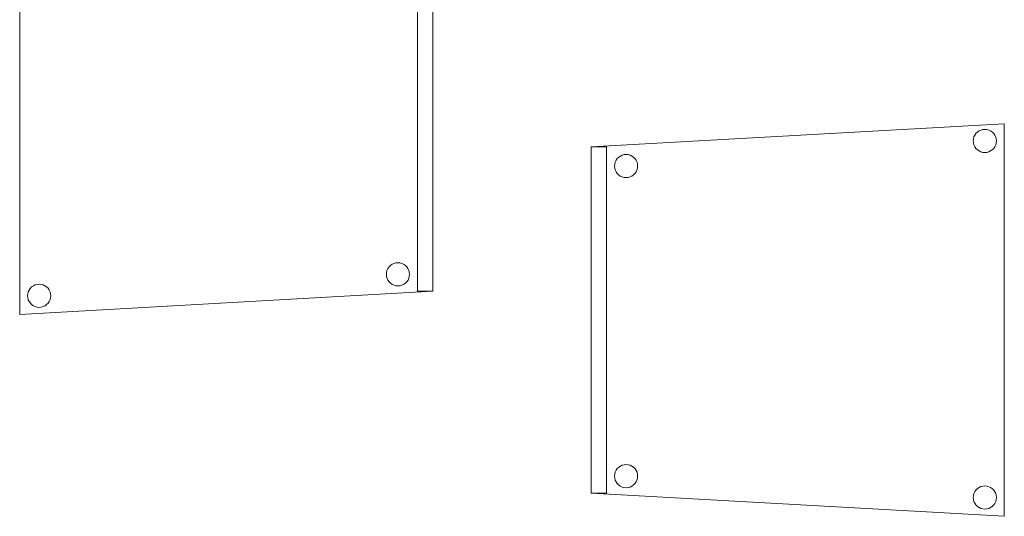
# Model space of a CAD drawing. Header units: metres. Extents: x 391.1 to 427.5, y 12.8 to 28.4.
# Tile 7 of 195: x 400.72 to 401.989, y 15.41 to 16.051. Entities that reach past the tile are written whole.
import ezdxf

# ---------------------------------------------------------------- set-up
doc = ezdxf.new("R2010")
doc.units = ezdxf.units.M
doc.layers.add('02_MOBILIARIO', color=7, linetype='Continuous', lineweight=18)
doc.layers.add('A-DETL-____-MBND', color=7, linetype='Continuous', lineweight=18)

# ---------------------------------------------------------------- blocks, each defined once
blk = doc.blocks.new('Family - Cadira confident_PA-152212-03_ELEC_P0A')
at = {"layer": 'A-DETL-____-MBND', "color": 253, "true_color": 0xaaaaaa}
for p, q in [((0, 0.5065), (0.5326, 0.4765)), ((0, 0), (0, 0.5065)), ((0.5326, 0.4765), (0, 0.5065)), ((0, 0.5065), (0, 0)), ((0.0136, 0.4938), (0.0154, 0.4956)), ((0.0154, 0.4956), (0.0136, 0.4938)), ((0.0154, 0.4956), (0.0176, 0.4971)), ((0.0176, 0.4971), (0.0154, 0.4956)), ((0.0176, 0.4971), (0.0199, 0.4982)), ((0.0199, 0.4982), (0.0176, 0.4971)), ((0.0199, 0.4982), (0.0224, 0.4989)), ((0.0224, 0.4989), (0.0199, 0.4982)), ((0.0224, 0.4989), (0.025, 0.4992)), ((0.025, 0.4992), (0.0224, 0.4989)), ((0.025, 0.4992), (0.0276, 0.4989)), ((0.0276, 0.4989), (0.025, 0.4992)), ((0.0276, 0.4989), (0.0301, 0.4983)), ((0.0301, 0.4983), (0.0276, 0.4989)), ((0.0301, 0.4983), (0.0325, 0.4972)), ((0.0325, 0.4972), (0.0301, 0.4983)), ((0.0325, 0.4972), (0.0346, 0.4957)), ((0.0346, 0.4957), (0.0325, 0.4972)), ((0.0346, 0.4957), (0.0365, 0.4939)), ((0.0365, 0.4939), (0.0346, 0.4957)), ((0.0102, 0.4842), (0.0104, 0.4868)), ((0.0104, 0.4868), (0.0102, 0.4842)), ((0.0104, 0.4816), (0.0102, 0.4842)), ((0.0102, 0.4842), (0.0104, 0.4816)), ((0.0104, 0.4868), (0.011, 0.4893)), ((0.011, 0.4893), (0.0104, 0.4868)), ((0.011, 0.4893), (0.0121, 0.4916)), ((0.0121, 0.4916), (0.011, 0.4893)), ((0.0121, 0.4916), (0.0136, 0.4938)), ((0.0136, 0.4938), (0.0121, 0.4916)), ((0.0365, 0.4939), (0.038, 0.4918)), ((0.038, 0.4918), (0.0365, 0.4939)), ((0.038, 0.4918), (0.0391, 0.4894)), ((0.0391, 0.4894), (0.038, 0.4918)), ((0.0391, 0.4894), (0.0398, 0.4869)), ((0.0398, 0.4869), (0.0391, 0.4894)), ((0.0398, 0.4869), (0.04, 0.4843)), ((0.04, 0.4843), (0.0398, 0.4869)), ((0.04, 0.4843), (0.0398, 0.4817)), ((0.0398, 0.4817), (0.04, 0.4843)), ((0.0111, 0.4791), (0.0104, 0.4816)), ((0.0104, 0.4816), (0.0111, 0.4791)), ((0.0122, 0.4767), (0.0111, 0.4791)), ((0.0111, 0.4791), (0.0122, 0.4767)), ((0.0137, 0.4746), (0.0122, 0.4767)), ((0.0122, 0.4767), (0.0137, 0.4746)), ((0.0155, 0.4727), (0.0137, 0.4746)), ((0.0137, 0.4746), (0.0155, 0.4727)), ((0.0177, 0.4713), (0.0155, 0.4727)), ((0.0155, 0.4727), (0.0177, 0.4713)), ((0.02, 0.4702), (0.0177, 0.4713)), ((0.0177, 0.4713), (0.02, 0.4702)), ((0.0226, 0.4695), (0.02, 0.4702)), ((0.02, 0.4702), (0.0226, 0.4695)), ((0.0303, 0.4702), (0.0278, 0.4695)), ((0.0278, 0.4695), (0.0303, 0.4702)), ((0.0326, 0.4713), (0.0303, 0.4702)), ((0.0303, 0.4702), (0.0326, 0.4713)), ((0.0347, 0.4728), (0.0326, 0.4713)), ((0.0326, 0.4713), (0.0347, 0.4728)), ((0.0366, 0.4747), (0.0347, 0.4728)), ((0.0347, 0.4728), (0.0366, 0.4747)), ((0.0381, 0.4768), (0.0366, 0.4747)), ((0.0366, 0.4747), (0.0381, 0.4768)), ((0.0392, 0.4792), (0.0381, 0.4768)), ((0.0381, 0.4768), (0.0392, 0.4792)), ((0.0398, 0.4817), (0.0392, 0.4792)), ((0.0392, 0.4792), (0.0398, 0.4817)), ((0.5126, 0.03), (0.5126, 0.4765)), ((0.5126, 0.4765), (0.5326, 0.4765)), ((0.5126, 0.4765), (0.5126, 0.03)), ((0.5326, 0.4765), (0.5126, 0.4765)), ((0.5326, 0.4765), (0.5326, 0.03)), ((0.5326, 0.03), (0.5326, 0.4765)), ((0.5326, 0.4765), (0.5326, 0.03)), ((0.5326, 0.03), (0.5326, 0.4765)), ((0.0252, 0.4693), (0.0226, 0.4695)), ((0.0226, 0.4695), (0.0252, 0.4693)), ((0.0278, 0.4695), (0.0252, 0.4693)), ((0.0252, 0.4693), (0.0278, 0.4695)), ((0.4728, 0.4544), (0.4734, 0.4569)), ((0.4734, 0.4569), (0.4728, 0.4544)), ((0.4734, 0.4569), (0.4745, 0.4593)), ((0.4745, 0.4593), (0.4734, 0.4569)), ((0.4745, 0.4593), (0.476, 0.4614)), ((0.476, 0.4614), (0.4745, 0.4593)), ((0.476, 0.4614), (0.4779, 0.4633)), ((0.4779, 0.4633), (0.476, 0.4614)), ((0.4779, 0.4633), (0.48, 0.4648)), ((0.48, 0.4648), (0.4779, 0.4633)), ((0.48, 0.4648), (0.4823, 0.4659)), ((0.4823, 0.4659), (0.48, 0.4648)), ((0.4823, 0.4659), (0.4848, 0.4666)), ((0.4848, 0.4666), (0.4823, 0.4659)), ((0.4848, 0.4666), (0.4874, 0.4668)), ((0.4874, 0.4668), (0.4848, 0.4666)), ((0.4874, 0.4668), (0.49, 0.4666)), ((0.49, 0.4666), (0.4874, 0.4668)), ((0.49, 0.4666), (0.4926, 0.4659)), ((0.4926, 0.4659), (0.49, 0.4666)), ((0.4926, 0.4659), (0.4949, 0.4648)), ((0.4949, 0.4648), (0.4926, 0.4659)), ((0.4949, 0.4648), (0.4971, 0.4633)), ((0.4971, 0.4633), (0.4949, 0.4648)), ((0.4971, 0.4633), (0.4989, 0.4615)), ((0.4989, 0.4615), (0.4971, 0.4633)), ((0.4989, 0.4615), (0.5004, 0.4594)), ((0.5004, 0.4594), (0.4989, 0.4615)), ((0.5004, 0.4594), (0.5015, 0.457)), ((0.5015, 0.457), (0.5004, 0.4594)), ((0.5015, 0.457), (0.5022, 0.4545)), ((0.5022, 0.4545), (0.5015, 0.457)), ((0.4726, 0.4518), (0.4728, 0.4544)), ((0.4728, 0.4544), (0.4726, 0.4518)), ((0.4728, 0.4492), (0.4726, 0.4518)), ((0.4726, 0.4518), (0.4728, 0.4492)), ((0.4735, 0.4467), (0.4728, 0.4492)), ((0.4728, 0.4492), (0.4735, 0.4467)), ((0.4746, 0.4443), (0.4735, 0.4467)), ((0.4735, 0.4467), (0.4746, 0.4443)), ((0.4761, 0.4422), (0.4746, 0.4443)), ((0.4746, 0.4443), (0.4761, 0.4422)), ((0.5005, 0.4445), (0.499, 0.4423)), ((0.499, 0.4423), (0.5005, 0.4445)), ((0.5016, 0.4468), (0.5005, 0.4445)), ((0.5005, 0.4445), (0.5016, 0.4468)), ((0.5022, 0.4493), (0.5016, 0.4468)), ((0.5016, 0.4468), (0.5022, 0.4493)), ((0.5022, 0.4545), (0.5024, 0.4519)), ((0.5024, 0.4519), (0.5022, 0.4545)), ((0.5024, 0.4519), (0.5022, 0.4493)), ((0.5022, 0.4493), (0.5024, 0.4519)), ((0.478, 0.4404), (0.4761, 0.4422)), ((0.4761, 0.4422), (0.478, 0.4404)), ((0.4801, 0.4389), (0.478, 0.4404)), ((0.478, 0.4404), (0.4801, 0.4389)), ((0.4825, 0.4378), (0.4801, 0.4389)), ((0.4801, 0.4389), (0.4825, 0.4378)), ((0.485, 0.4371), (0.4825, 0.4378)), ((0.4825, 0.4378), (0.485, 0.4371)), ((0.4876, 0.4369), (0.485, 0.4371)), ((0.485, 0.4371), (0.4876, 0.4369)), ((0.4902, 0.4372), (0.4876, 0.4369)), ((0.4876, 0.4369), (0.4902, 0.4372)), ((0.4927, 0.4378), (0.4902, 0.4372)), ((0.4902, 0.4372), (0.4927, 0.4378)), ((0.495, 0.439), (0.4927, 0.4378)), ((0.4927, 0.4378), (0.495, 0.439)), ((0.4972, 0.4405), (0.495, 0.439)), ((0.495, 0.439), (0.4972, 0.4405)), ((0.499, 0.4423), (0.4972, 0.4405)), ((0.4972, 0.4405), (0.499, 0.4423)), ((0.4779, 0.0633), (0.48, 0.0648)), ((0.48, 0.0648), (0.4779, 0.0633)), ((0.48, 0.0648), (0.4823, 0.0659)), ((0.4823, 0.0659), (0.48, 0.0648)), ((0.4823, 0.0659), (0.4848, 0.0666)), ((0.4848, 0.0666), (0.4823, 0.0659)), ((0.4848, 0.0666), (0.4874, 0.0668)), ((0.4874, 0.0668), (0.4848, 0.0666)), ((0.4874, 0.0668), (0.49, 0.0666)), ((0.49, 0.0666), (0.4874, 0.0668)), ((0.49, 0.0666), (0.4926, 0.0659)), ((0.4926, 0.0659), (0.49, 0.0666)), ((0.4926, 0.0659), (0.4949, 0.0648)), ((0.4949, 0.0648), (0.4926, 0.0659)), ((0.4949, 0.0648), (0.4971, 0.0633)), ((0.4971, 0.0633), (0.4949, 0.0648)), ((0.4726, 0.0518), (0.4728, 0.0544)), ((0.4728, 0.0544), (0.4726, 0.0518)), ((0.4728, 0.0492), (0.4726, 0.0518)), ((0.4726, 0.0518), (0.4728, 0.0492)), ((0.4728, 0.0544), (0.4734, 0.0569)), ((0.4734, 0.0569), (0.4728, 0.0544)), ((0.4734, 0.0569), (0.4745, 0.0593)), ((0.4745, 0.0593), (0.4734, 0.0569)), ((0.4745, 0.0593), (0.476, 0.0614)), ((0.476, 0.0614), (0.4745, 0.0593)), ((0.476, 0.0614), (0.4779, 0.0633)), ((0.4779, 0.0633), (0.476, 0.0614)), ((0.4971, 0.0633), (0.4989, 0.0615)), ((0.4989, 0.0615), (0.4971, 0.0633)), ((0.4989, 0.0615), (0.5004, 0.0594)), ((0.5004, 0.0594), (0.4989, 0.0615)), ((0.5004, 0.0594), (0.5015, 0.057)), ((0.5015, 0.057), (0.5004, 0.0594)), ((0.5015, 0.057), (0.5022, 0.0545)), ((0.5022, 0.0545), (0.5015, 0.057)), ((0.5022, 0.0545), (0.5024, 0.0519)), ((0.5024, 0.0519), (0.5022, 0.0545)), ((0.5024, 0.0519), (0.5022, 0.0493)), ((0.5022, 0.0493), (0.5024, 0.0519)), ((0.0176, 0.0371), (0.0199, 0.0382)), ((0.0199, 0.0382), (0.0176, 0.0371)), ((0.0199, 0.0382), (0.0224, 0.0389)), ((0.0224, 0.0389), (0.0199, 0.0382)), ((0.0224, 0.0389), (0.025, 0.0392)), ((0.025, 0.0392), (0.0224, 0.0389)), ((0.025, 0.0392), (0.0276, 0.0389)), ((0.0276, 0.0389), (0.025, 0.0392)), ((0.0276, 0.0389), (0.0301, 0.0383)), ((0.0301, 0.0383), (0.0276, 0.0389)), ((0.0301, 0.0383), (0.0325, 0.0372)), ((0.0325, 0.0372), (0.0301, 0.0383)), ((0.4735, 0.0467), (0.4728, 0.0492)), ((0.4728, 0.0492), (0.4735, 0.0467)), ((0.4746, 0.0443), (0.4735, 0.0467)), ((0.4735, 0.0467), (0.4746, 0.0443)), ((0.4761, 0.0422), (0.4746, 0.0443)), ((0.4746, 0.0443), (0.4761, 0.0422)), ((0.478, 0.0404), (0.4761, 0.0422)), ((0.4761, 0.0422), (0.478, 0.0404)), ((0.4801, 0.0389), (0.478, 0.0404)), ((0.478, 0.0404), (0.4801, 0.0389)), ((0.4825, 0.0378), (0.4801, 0.0389)), ((0.4801, 0.0389), (0.4825, 0.0378)), ((0.495, 0.039), (0.4927, 0.0378)), ((0.4927, 0.0378), (0.495, 0.039)), ((0.4972, 0.0405), (0.495, 0.039)), ((0.495, 0.039), (0.4972, 0.0405)), ((0.499, 0.0423), (0.4972, 0.0405)), ((0.4972, 0.0405), (0.499, 0.0423)), ((0.5005, 0.0445), (0.499, 0.0423)), ((0.499, 0.0423), (0.5005, 0.0445)), ((0.5016, 0.0468), (0.5005, 0.0445)), ((0.5005, 0.0445), (0.5016, 0.0468)), ((0.5022, 0.0493), (0.5016, 0.0468)), ((0.5016, 0.0468), (0.5022, 0.0493)), ((0.5326, 0.03), (0, 0)), ((0, 0), (0.5326, 0.03)), ((0.0102, 0.0242), (0.0104, 0.0268)), ((0.0104, 0.0268), (0.0102, 0.0242)), ((0.0104, 0.0268), (0.011, 0.0293)), ((0.011, 0.0293), (0.0104, 0.0268)), ((0.011, 0.0293), (0.0121, 0.0316)), ((0.0121, 0.0316), (0.011, 0.0293)), ((0.0121, 0.0316), (0.0136, 0.0338)), ((0.0136, 0.0338), (0.0121, 0.0316)), ((0.0136, 0.0338), (0.0154, 0.0356)), ((0.0154, 0.0356), (0.0136, 0.0338)), ((0.0154, 0.0356), (0.0176, 0.0371)), ((0.0176, 0.0371), (0.0154, 0.0356)), ((0.0325, 0.0372), (0.0346, 0.0357)), ((0.0346, 0.0357), (0.0325, 0.0372)), ((0.0346, 0.0357), (0.0365, 0.0339)), ((0.0365, 0.0339), (0.0346, 0.0357)), ((0.0365, 0.0339), (0.038, 0.0318)), ((0.038, 0.0318), (0.0365, 0.0339)), ((0.038, 0.0318), (0.0391, 0.0294)), ((0.0391, 0.0294), (0.038, 0.0318)), ((0.0391, 0.0294), (0.0398, 0.0269)), ((0.0398, 0.0269), (0.0391, 0.0294)), ((0.0398, 0.0269), (0.04, 0.0243)), ((0.04, 0.0243), (0.0398, 0.0269)), ((0.485, 0.0371), (0.4825, 0.0378)), ((0.4825, 0.0378), (0.485, 0.0371)), ((0.4876, 0.0369), (0.485, 0.0371)), ((0.485, 0.0371), (0.4876, 0.0369)), ((0.4902, 0.0372), (0.4876, 0.0369)), ((0.4876, 0.0369), (0.4902, 0.0372)), ((0.4927, 0.0378), (0.4902, 0.0372)), ((0.4902, 0.0372), (0.4927, 0.0378)), ((0.5326, 0.03), (0.5126, 0.03)), ((0.5126, 0.03), (0.5326, 0.03)), ((0.0104, 0.0216), (0.0102, 0.0242)), ((0.0102, 0.0242), (0.0104, 0.0216)), ((0.0111, 0.0191), (0.0104, 0.0216)), ((0.0104, 0.0216), (0.0111, 0.0191)), ((0.0122, 0.0167), (0.0111, 0.0191)), ((0.0111, 0.0191), (0.0122, 0.0167)), ((0.0137, 0.0146), (0.0122, 0.0167)), ((0.0122, 0.0167), (0.0137, 0.0146)), ((0.0155, 0.0127), (0.0137, 0.0146)), ((0.0137, 0.0146), (0.0155, 0.0127)), ((0.0177, 0.0113), (0.0155, 0.0127)), ((0.0155, 0.0127), (0.0177, 0.0113)), ((0.0347, 0.0128), (0.0326, 0.0113)), ((0.0326, 0.0113), (0.0347, 0.0128)), ((0.0366, 0.0147), (0.0347, 0.0128)), ((0.0347, 0.0128), (0.0366, 0.0147)), ((0.0381, 0.0168), (0.0366, 0.0147)), ((0.0366, 0.0147), (0.0381, 0.0168)), ((0.0392, 0.0192), (0.0381, 0.0168)), ((0.0381, 0.0168), (0.0392, 0.0192)), ((0.0398, 0.0217), (0.0392, 0.0192)), ((0.0392, 0.0192), (0.0398, 0.0217)), ((0.04, 0.0243), (0.0398, 0.0217)), ((0.0398, 0.0217), (0.04, 0.0243)), ((0.02, 0.0102), (0.0177, 0.0113)), ((0.0177, 0.0113), (0.02, 0.0102)), ((0.0226, 0.0095), (0.02, 0.0102)), ((0.02, 0.0102), (0.0226, 0.0095)), ((0.0252, 0.0093), (0.0226, 0.0095)), ((0.0226, 0.0095), (0.0252, 0.0093)), ((0.0278, 0.0095), (0.0252, 0.0093)), ((0.0252, 0.0093), (0.0278, 0.0095)), ((0.0303, 0.0102), (0.0278, 0.0095)), ((0.0278, 0.0095), (0.0303, 0.0102)), ((0.0326, 0.0113), (0.0303, 0.0102)), ((0.0303, 0.0102), (0.0326, 0.0113))]:
    blk.add_line(p, q, dxfattribs=at)
blk = doc.blocks.new('Family - Cadira confident_PA-152244-03_ELEC_P0A')
at = {"layer": 'A-DETL-____-MBND', "color": 253, "true_color": 0xaaaaaa}
for p, q in [((0, 0.4765), (0.5326, 0.5065)), ((0.5326, 0.5065), (0, 0.4765)), ((0.4961, 0.4939), (0.498, 0.4957)), ((0.498, 0.4957), (0.4961, 0.4939)), ((0.498, 0.4957), (0.5001, 0.4972)), ((0.5001, 0.4972), (0.498, 0.4957)), ((0.5001, 0.4972), (0.5025, 0.4983)), ((0.5025, 0.4983), (0.5001, 0.4972)), ((0.5025, 0.4983), (0.505, 0.4989)), ((0.505, 0.4989), (0.5025, 0.4983)), ((0.505, 0.4989), (0.5076, 0.4992)), ((0.5076, 0.4992), (0.505, 0.4989)), ((0.5076, 0.4992), (0.5102, 0.4989)), ((0.5102, 0.4989), (0.5076, 0.4992)), ((0.5102, 0.4989), (0.5127, 0.4982)), ((0.5127, 0.4982), (0.5102, 0.4989)), ((0.5127, 0.4982), (0.515, 0.4971)), ((0.515, 0.4971), (0.5127, 0.4982)), ((0.515, 0.4971), (0.5172, 0.4956)), ((0.5172, 0.4956), (0.515, 0.4971)), ((0.5172, 0.4956), (0.519, 0.4938)), ((0.519, 0.4938), (0.5172, 0.4956)), ((0.5326, 0.5065), (0.5326, 0)), ((0.5326, 0), (0.5326, 0.5065)), ((0.4926, 0.4843), (0.4928, 0.4869)), ((0.4928, 0.4869), (0.4926, 0.4843)), ((0.4928, 0.4817), (0.4926, 0.4843)), ((0.4926, 0.4843), (0.4928, 0.4817)), ((0.4928, 0.4869), (0.4935, 0.4894)), ((0.4935, 0.4894), (0.4928, 0.4869)), ((0.4935, 0.4894), (0.4946, 0.4918)), ((0.4946, 0.4918), (0.4935, 0.4894)), ((0.4946, 0.4918), (0.4961, 0.4939)), ((0.4961, 0.4939), (0.4946, 0.4918)), ((0.519, 0.4938), (0.5205, 0.4916)), ((0.5205, 0.4916), (0.519, 0.4938)), ((0.5205, 0.4916), (0.5216, 0.4893)), ((0.5216, 0.4893), (0.5205, 0.4916)), ((0.5216, 0.4893), (0.5222, 0.4868)), ((0.5222, 0.4868), (0.5216, 0.4893)), ((0.5222, 0.4868), (0.5224, 0.4842)), ((0.5224, 0.4842), (0.5222, 0.4868)), ((0.5224, 0.4842), (0.5222, 0.4816)), ((0.5222, 0.4816), (0.5224, 0.4842)), ((0, 0.03), (0, 0.4765)), ((0, 0.4765), (0, 0.03)), ((0, 0.4765), (0.02, 0.4765)), ((0, 0.03), (0, 0.4765)), ((0.02, 0.4765), (0, 0.4765)), ((0, 0.4765), (0, 0.03)), ((0.02, 0.4765), (0.02, 0.03)), ((0.02, 0.03), (0.02, 0.4765)), ((0.4935, 0.4792), (0.4928, 0.4817)), ((0.4928, 0.4817), (0.4935, 0.4792)), ((0.4945, 0.4768), (0.4935, 0.4792)), ((0.4935, 0.4792), (0.4945, 0.4768)), ((0.496, 0.4747), (0.4945, 0.4768)), ((0.4945, 0.4768), (0.496, 0.4747)), ((0.4979, 0.4728), (0.496, 0.4747)), ((0.496, 0.4747), (0.4979, 0.4728)), ((0.5, 0.4713), (0.4979, 0.4728)), ((0.4979, 0.4728), (0.5, 0.4713)), ((0.5023, 0.4702), (0.5, 0.4713)), ((0.5, 0.4713), (0.5023, 0.4702)), ((0.5049, 0.4695), (0.5023, 0.4702)), ((0.5023, 0.4702), (0.5049, 0.4695)), ((0.5126, 0.4702), (0.51, 0.4695)), ((0.51, 0.4695), (0.5126, 0.4702)), ((0.5149, 0.4713), (0.5126, 0.4702)), ((0.5126, 0.4702), (0.5149, 0.4713)), ((0.5171, 0.4727), (0.5149, 0.4713)), ((0.5149, 0.4713), (0.5171, 0.4727)), ((0.5189, 0.4746), (0.5171, 0.4727)), ((0.5171, 0.4727), (0.5189, 0.4746)), ((0.5204, 0.4767), (0.5189, 0.4746)), ((0.5189, 0.4746), (0.5204, 0.4767)), ((0.5215, 0.4791), (0.5204, 0.4767)), ((0.5204, 0.4767), (0.5215, 0.4791)), ((0.5222, 0.4816), (0.5215, 0.4791)), ((0.5215, 0.4791), (0.5222, 0.4816)), ((0.0304, 0.4545), (0.0311, 0.457)), ((0.0311, 0.457), (0.0304, 0.4545)), ((0.0311, 0.457), (0.0322, 0.4594)), ((0.0322, 0.4594), (0.0311, 0.457)), ((0.0322, 0.4594), (0.0337, 0.4615)), ((0.0337, 0.4615), (0.0322, 0.4594)), ((0.0337, 0.4615), (0.0356, 0.4633)), ((0.0356, 0.4633), (0.0337, 0.4615)), ((0.0356, 0.4633), (0.0377, 0.4648)), ((0.0377, 0.4648), (0.0356, 0.4633)), ((0.0377, 0.4648), (0.0401, 0.4659)), ((0.0401, 0.4659), (0.0377, 0.4648)), ((0.0401, 0.4659), (0.0426, 0.4666)), ((0.0426, 0.4666), (0.0401, 0.4659)), ((0.0426, 0.4666), (0.0452, 0.4668)), ((0.0452, 0.4668), (0.0426, 0.4666)), ((0.0452, 0.4668), (0.0478, 0.4666)), ((0.0478, 0.4666), (0.0452, 0.4668)), ((0.0478, 0.4666), (0.0503, 0.4659)), ((0.0503, 0.4659), (0.0478, 0.4666)), ((0.0503, 0.4659), (0.0526, 0.4648)), ((0.0526, 0.4648), (0.0503, 0.4659)), ((0.0526, 0.4648), (0.0548, 0.4633)), ((0.0548, 0.4633), (0.0526, 0.4648)), ((0.0548, 0.4633), (0.0566, 0.4614)), ((0.0566, 0.4614), (0.0548, 0.4633)), ((0.0566, 0.4614), (0.0581, 0.4593)), ((0.0581, 0.4593), (0.0566, 0.4614)), ((0.0581, 0.4593), (0.0592, 0.4569)), ((0.0592, 0.4569), (0.0581, 0.4593)), ((0.0592, 0.4569), (0.0598, 0.4544)), ((0.0598, 0.4544), (0.0592, 0.4569)), ((0.5074, 0.4693), (0.5049, 0.4695)), ((0.5049, 0.4695), (0.5074, 0.4693)), ((0.51, 0.4695), (0.5074, 0.4693)), ((0.5074, 0.4693), (0.51, 0.4695)), ((0.0302, 0.4519), (0.0304, 0.4545)), ((0.0304, 0.4545), (0.0302, 0.4519)), ((0.0304, 0.4493), (0.0302, 0.4519)), ((0.0302, 0.4519), (0.0304, 0.4493)), ((0.031, 0.4468), (0.0304, 0.4493)), ((0.0304, 0.4493), (0.031, 0.4468)), ((0.0321, 0.4445), (0.031, 0.4468)), ((0.031, 0.4468), (0.0321, 0.4445)), ((0.0336, 0.4423), (0.0321, 0.4445)), ((0.0321, 0.4445), (0.0336, 0.4423)), ((0.058, 0.4443), (0.0565, 0.4422)), ((0.0565, 0.4422), (0.058, 0.4443)), ((0.0591, 0.4467), (0.058, 0.4443)), ((0.058, 0.4443), (0.0591, 0.4467)), ((0.0598, 0.4492), (0.0591, 0.4467)), ((0.0591, 0.4467), (0.0598, 0.4492)), ((0.0598, 0.4544), (0.06, 0.4518)), ((0.06, 0.4518), (0.0598, 0.4544)), ((0.06, 0.4518), (0.0598, 0.4492)), ((0.0598, 0.4492), (0.06, 0.4518)), ((0.0355, 0.4405), (0.0336, 0.4423)), ((0.0336, 0.4423), (0.0355, 0.4405)), ((0.0376, 0.439), (0.0355, 0.4405)), ((0.0355, 0.4405), (0.0376, 0.439)), ((0.0399, 0.4378), (0.0376, 0.439)), ((0.0376, 0.439), (0.0399, 0.4378)), ((0.0424, 0.4372), (0.0399, 0.4378)), ((0.0399, 0.4378), (0.0424, 0.4372)), ((0.045, 0.4369), (0.0424, 0.4372)), ((0.0424, 0.4372), (0.045, 0.4369)), ((0.0476, 0.4371), (0.045, 0.4369)), ((0.045, 0.4369), (0.0476, 0.4371)), ((0.0502, 0.4378), (0.0476, 0.4371)), ((0.0476, 0.4371), (0.0502, 0.4378)), ((0.0525, 0.4389), (0.0502, 0.4378)), ((0.0502, 0.4378), (0.0525, 0.4389)), ((0.0547, 0.4404), (0.0525, 0.4389)), ((0.0525, 0.4389), (0.0547, 0.4404)), ((0.0565, 0.4422), (0.0547, 0.4404)), ((0.0547, 0.4404), (0.0565, 0.4422)), ((0.0356, 0.0633), (0.0377, 0.0648)), ((0.0377, 0.0648), (0.0356, 0.0633)), ((0.0377, 0.0648), (0.0401, 0.0659)), ((0.0401, 0.0659), (0.0377, 0.0648)), ((0.0401, 0.0659), (0.0426, 0.0666)), ((0.0426, 0.0666), (0.0401, 0.0659)), ((0.0426, 0.0666), (0.0452, 0.0668)), ((0.0452, 0.0668), (0.0426, 0.0666)), ((0.0452, 0.0668), (0.0478, 0.0666)), ((0.0478, 0.0666), (0.0452, 0.0668)), ((0.0478, 0.0666), (0.0503, 0.0659)), ((0.0503, 0.0659), (0.0478, 0.0666)), ((0.0503, 0.0659), (0.0526, 0.0648)), ((0.0526, 0.0648), (0.0503, 0.0659)), ((0.0526, 0.0648), (0.0548, 0.0633)), ((0.0548, 0.0633), (0.0526, 0.0648)), ((0.0302, 0.0519), (0.0304, 0.0545)), ((0.0304, 0.0545), (0.0302, 0.0519)), ((0.0304, 0.0493), (0.0302, 0.0519)), ((0.0302, 0.0519), (0.0304, 0.0493)), ((0.0304, 0.0545), (0.0311, 0.057)), ((0.0311, 0.057), (0.0304, 0.0545)), ((0.0311, 0.057), (0.0322, 0.0594)), ((0.0322, 0.0594), (0.0311, 0.057)), ((0.0322, 0.0594), (0.0337, 0.0615)), ((0.0337, 0.0615), (0.0322, 0.0594)), ((0.0337, 0.0615), (0.0356, 0.0633)), ((0.0356, 0.0633), (0.0337, 0.0615)), ((0.0548, 0.0633), (0.0566, 0.0614)), ((0.0566, 0.0614), (0.0548, 0.0633)), ((0.0566, 0.0614), (0.0581, 0.0593)), ((0.0581, 0.0593), (0.0566, 0.0614)), ((0.0581, 0.0593), (0.0592, 0.0569)), ((0.0592, 0.0569), (0.0581, 0.0593)), ((0.0592, 0.0569), (0.0598, 0.0544)), ((0.0598, 0.0544), (0.0592, 0.0569)), ((0.0598, 0.0544), (0.06, 0.0518)), ((0.06, 0.0518), (0.0598, 0.0544)), ((0.06, 0.0518), (0.0598, 0.0492)), ((0.0598, 0.0492), (0.06, 0.0518)), ((0.031, 0.0468), (0.0304, 0.0493)), ((0.0304, 0.0493), (0.031, 0.0468)), ((0.0321, 0.0445), (0.031, 0.0468)), ((0.031, 0.0468), (0.0321, 0.0445)), ((0.0336, 0.0423), (0.0321, 0.0445)), ((0.0321, 0.0445), (0.0336, 0.0423)), ((0.0355, 0.0405), (0.0336, 0.0423)), ((0.0336, 0.0423), (0.0355, 0.0405)), ((0.0376, 0.039), (0.0355, 0.0405)), ((0.0355, 0.0405), (0.0376, 0.039)), ((0.0399, 0.0378), (0.0376, 0.039)), ((0.0376, 0.039), (0.0399, 0.0378)), ((0.0525, 0.0389), (0.0502, 0.0378)), ((0.0502, 0.0378), (0.0525, 0.0389)), ((0.0547, 0.0404), (0.0525, 0.0389)), ((0.0525, 0.0389), (0.0547, 0.0404)), ((0.0565, 0.0422), (0.0547, 0.0404)), ((0.0547, 0.0404), (0.0565, 0.0422)), ((0.058, 0.0443), (0.0565, 0.0422)), ((0.0565, 0.0422), (0.058, 0.0443)), ((0.0591, 0.0467), (0.058, 0.0443)), ((0.058, 0.0443), (0.0591, 0.0467)), ((0.0598, 0.0492), (0.0591, 0.0467)), ((0.0591, 0.0467), (0.0598, 0.0492)), ((0.5001, 0.0372), (0.5025, 0.0383)), ((0.5025, 0.0383), (0.5001, 0.0372)), ((0.5025, 0.0383), (0.505, 0.0389)), ((0.505, 0.0389), (0.5025, 0.0383)), ((0.505, 0.0389), (0.5076, 0.0392)), ((0.5076, 0.0392), (0.505, 0.0389)), ((0.5076, 0.0392), (0.5102, 0.0389)), ((0.5102, 0.0389), (0.5076, 0.0392)), ((0.5102, 0.0389), (0.5127, 0.0382)), ((0.5127, 0.0382), (0.5102, 0.0389)), ((0.5127, 0.0382), (0.515, 0.0371)), ((0.515, 0.0371), (0.5127, 0.0382)), ((0.5326, 0), (0, 0.03)), ((0, 0.03), (0.5326, 0)), ((0.02, 0.03), (0, 0.03)), ((0, 0.03), (0.02, 0.03)), ((0.0424, 0.0372), (0.0399, 0.0378)), ((0.0399, 0.0378), (0.0424, 0.0372)), ((0.045, 0.0369), (0.0424, 0.0372)), ((0.0424, 0.0372), (0.045, 0.0369)), ((0.0476, 0.0371), (0.045, 0.0369)), ((0.045, 0.0369), (0.0476, 0.0371)), ((0.0502, 0.0378), (0.0476, 0.0371)), ((0.0476, 0.0371), (0.0502, 0.0378)), ((0.4926, 0.0243), (0.4928, 0.0269)), ((0.4928, 0.0269), (0.4926, 0.0243)), ((0.4928, 0.0269), (0.4935, 0.0294)), ((0.4935, 0.0294), (0.4928, 0.0269)), ((0.4935, 0.0294), (0.4946, 0.0318)), ((0.4946, 0.0318), (0.4935, 0.0294)), ((0.4946, 0.0318), (0.4961, 0.0339)), ((0.4961, 0.0339), (0.4946, 0.0318)), ((0.4961, 0.0339), (0.498, 0.0357)), ((0.498, 0.0357), (0.4961, 0.0339)), ((0.498, 0.0357), (0.5001, 0.0372)), ((0.5001, 0.0372), (0.498, 0.0357)), ((0.515, 0.0371), (0.5172, 0.0356)), ((0.5172, 0.0356), (0.515, 0.0371)), ((0.5172, 0.0356), (0.519, 0.0338)), ((0.519, 0.0338), (0.5172, 0.0356)), ((0.519, 0.0338), (0.5205, 0.0316)), ((0.5205, 0.0316), (0.519, 0.0338)), ((0.5205, 0.0316), (0.5216, 0.0293)), ((0.5216, 0.0293), (0.5205, 0.0316)), ((0.5216, 0.0293), (0.5222, 0.0268)), ((0.5222, 0.0268), (0.5216, 0.0293)), ((0.5222, 0.0268), (0.5224, 0.0242)), ((0.5224, 0.0242), (0.5222, 0.0268)), ((0.4928, 0.0217), (0.4926, 0.0243)), ((0.4926, 0.0243), (0.4928, 0.0217)), ((0.4935, 0.0192), (0.4928, 0.0217)), ((0.4928, 0.0217), (0.4935, 0.0192)), ((0.4945, 0.0168), (0.4935, 0.0192)), ((0.4935, 0.0192), (0.4945, 0.0168)), ((0.496, 0.0147), (0.4945, 0.0168)), ((0.4945, 0.0168), (0.496, 0.0147)), ((0.4979, 0.0128), (0.496, 0.0147)), ((0.496, 0.0147), (0.4979, 0.0128)), ((0.5, 0.0113), (0.4979, 0.0128)), ((0.4979, 0.0128), (0.5, 0.0113)), ((0.5171, 0.0127), (0.5149, 0.0113)), ((0.5149, 0.0113), (0.5171, 0.0127)), ((0.5189, 0.0146), (0.5171, 0.0127)), ((0.5171, 0.0127), (0.5189, 0.0146)), ((0.5204, 0.0167), (0.5189, 0.0146)), ((0.5189, 0.0146), (0.5204, 0.0167)), ((0.5215, 0.0191), (0.5204, 0.0167)), ((0.5204, 0.0167), (0.5215, 0.0191)), ((0.5222, 0.0216), (0.5215, 0.0191)), ((0.5215, 0.0191), (0.5222, 0.0216)), ((0.5224, 0.0242), (0.5222, 0.0216)), ((0.5222, 0.0216), (0.5224, 0.0242)), ((0.5023, 0.0102), (0.5, 0.0113)), ((0.5, 0.0113), (0.5023, 0.0102)), ((0.5049, 0.0095), (0.5023, 0.0102)), ((0.5023, 0.0102), (0.5049, 0.0095)), ((0.5074, 0.0093), (0.5049, 0.0095)), ((0.5049, 0.0095), (0.5074, 0.0093)), ((0.51, 0.0095), (0.5074, 0.0093)), ((0.5074, 0.0093), (0.51, 0.0095)), ((0.5126, 0.0102), (0.51, 0.0095)), ((0.51, 0.0095), (0.5126, 0.0102)), ((0.5149, 0.0113), (0.5126, 0.0102)), ((0.5126, 0.0102), (0.5149, 0.0113))]:
    blk.add_line(p, q, dxfattribs=at)
blk = doc.blocks.new('LONDR55-XX_ZZ-ARQ-CAA-M3D-Londres55_ifc-1-03_ELEC_P0A')
at = {"layer": '02_MOBILIARIO', "color": 253, "lineweight": 18, "true_color": 0xaaaaaa}
for name, p in [('Family - Cadira confident_PA-152212-03_ELEC_P0A', (400.7197, 15.6707)), ('Family - Cadira confident_PA-152244-03_ELEC_P0A', (401.4562, 15.4104))]:
    blk.add_blockref(name, p, dxfattribs=at)

msp = doc.modelspace()

# ---------------------------------------------------------------- block references
at = {"lineweight": 5}
msp.add_blockref('LONDR55-XX_ZZ-ARQ-CAA-M3D-Londres55_ifc-1-03_ELEC_P0A', (0, 0), dxfattribs=at)

doc.saveas('drawing.dxf')
